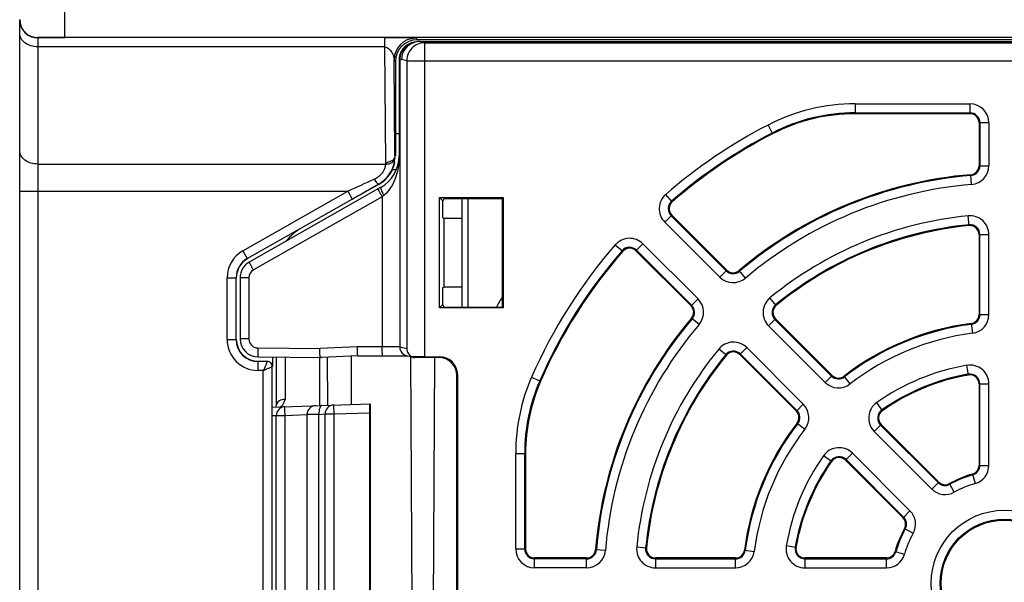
# Model space of a CAD drawing. Header units: millimetres. Extents: x 0 to 1132, y 0 to 772.
# Tile 6 of 39: x 91 to 146, y 309 to 340. Entities that reach past the tile are written whole.
import ezdxf

# ---------------------------------------------------------------- set-up
doc = ezdxf.new("R2010")
doc.units = ezdxf.units.MM
doc.header["$LTSCALE"] = 60.775
doc.layers.add('03_ALL_AXES', color=7, linetype='CONTINUOUS')
doc.layers.add('07_ALL_FEATURES', color=7, linetype='CONTINUOUS')

msp = doc.modelspace()

# ---------------------------------------------------------------- linework, layer by layer
at = {"layer": '03_ALL_AXES', "linetype": 'Continuous'}
msp.add_line((107.251, 317.837), (107.251, 299.258), dxfattribs=at)
at = {"layer": '07_ALL_FEATURES', "linetype": 'Continuous'}
for p, q in [((93.851, 338.724), (93.851, 343.698)), ((91.351, 277.398), (91.351, 339.701)), ((92.351, 338.711), (92.351, 283.082)), ((93.851, 338.701), (92.351, 338.701)), ((197.851, 338.724), (93.851, 338.724)), ((111.562, 338.202), (111.562, 338.701)), ((113.249, 338.468), (113.145, 338.442)), ((113.273, 338.676), (113.351, 338.598)), ((178.351, 338.598), (113.351, 338.598)), ((113.771, 338.428), (113.491, 338.498)), ((113.492, 338.498), (178.211, 338.498)), ((111.562, 338.202), (92.351, 338.202)), ((111.625, 331.801), (111.562, 338.202)), ((113.771, 338.428), (177.932, 338.428)), ((113.771, 321.041), (113.771, 338.428)), ((112.073, 337.476), (112.152, 337.396)), ((112.125, 332.176), (112.073, 337.476)), ((112.152, 337.396), (112.152, 332.161)), ((112.351, 337.469), (112.351, 337.468)), ((112.351, 337.468), (112.351, 332.161)), ((112.362, 337.47), (112.384, 337.47)), ((112.362, 337.47), (112.362, 332.161)), ((112.492, 337.497), (112.384, 337.47)), ((112.384, 337.47), (112.384, 321.581)), ((112.771, 337.428), (112.492, 337.497)), ((112.771, 337.428), (178.931, 337.428)), ((112.771, 337.428), (112.771, 321.484)), ((137.605, 335.043), (143.951, 335.043)), ((137.605, 335.043), (137.605, 334.498)), ((143.951, 335.043), (143.951, 334.498)), ((137.605, 334.545), (143.951, 334.545)), ((143.951, 334.498), (137.605, 334.498)), ((132.774, 333.871), (133.024, 333.386)), ((144.997, 333.998), (144.451, 333.998)), ((144.451, 333.998), (144.451, 331.62)), ((144.499, 333.998), (144.499, 331.62)), ((144.997, 333.998), (144.997, 331.62)), ((112.351, 333.387), (112.152, 333.387)), ((112.152, 332.161), (112.125, 332.176)), ((112.362, 332.161), (112.351, 332.161)), ((92.351, 331.711), (111.623, 331.711)), ((112.199, 331.398), (111.954, 331.398)), ((144.451, 331.62), (144.997, 331.62)), ((144.037, 330.577), (143.992, 331.121)), ((111.339, 330.423), (104.057, 326.285)), ((111.241, 330.596), (109.769, 329.759)), ((110.963, 330.46), (111.082, 330.528)), ((111.082, 330.528), (111.222, 330.607)), ((111.241, 330.596), (111.222, 330.607)), ((91.351, 330.21), (109.513, 330.21)), ((103.703, 326.909), (109.513, 330.21)), ((103.95, 326.474), (109.76, 329.775)), ((111.419, 329.903), (104.287, 325.85)), ((109.513, 330.21), (109.76, 329.775)), ((111.519, 329.988), (111.419, 329.903)), ((111.419, 329.903), (111.419, 321.594)), ((114.781, 329.668), (114.596, 329.852)), ((114.596, 329.852), (118.106, 329.852)), ((114.596, 323.743), (114.596, 329.852)), ((114.851, 329.809), (114.781, 329.668)), ((114.851, 329.809), (118.062, 329.809)), ((115.851, 323.786), (115.851, 329.809)), ((116.151, 329.809), (116.151, 323.786)), ((118.062, 329.809), (118.106, 329.852)), ((118.062, 329.809), (118.062, 323.786)), ((118.106, 329.852), (118.106, 323.743)), ((127.467, 329.617), (127.109, 330.029)), ((114.781, 328.727), (114.781, 329.668)), ((114.851, 328.692), (114.781, 328.727)), ((115.851, 328.692), (114.851, 328.692)), ((114.851, 324.903), (114.851, 328.692)), ((127.056, 328.501), (127.442, 328.886)), ((130.458, 325.804), (127.409, 328.853)), ((130.491, 325.837), (127.442, 328.886)), ((143.902, 328.302), (143.849, 328.845)), ((130.106, 325.451), (127.056, 328.501)), ((144.451, 327.804), (144.997, 327.804)), ((144.451, 327.804), (144.451, 323.377)), ((144.499, 323.377), (144.499, 327.804)), ((144.997, 323.377), (144.997, 327.804)), ((124.32, 327.24), (124.732, 326.881)), ((125.848, 327.292), (125.462, 326.907)), ((125.848, 327.292), (128.897, 324.243)), ((103.703, 326.909), (103.95, 326.474)), ((125.462, 326.907), (128.511, 323.857)), ((125.496, 326.94), (128.545, 323.891)), ((102.834, 325.416), (103.334, 325.416)), ((102.834, 321.998), (102.834, 325.416)), ((103.334, 321.998), (103.334, 325.416)), ((104.034, 325.416), (103.551, 325.416)), ((103.551, 325.416), (103.551, 322.028)), ((104.034, 325.416), (104.034, 322.028)), ((130.106, 325.451), (130.491, 325.837)), ((131.521, 325.393), (131.168, 325.809)), ((114.781, 324.868), (114.851, 324.903)), ((114.781, 323.927), (114.781, 324.868)), ((115.851, 324.903), (114.851, 324.903)), ((133.226, 323.879), (132.879, 324.301)), ((114.596, 323.743), (114.781, 323.927)), ((118.106, 323.743), (114.596, 323.743)), ((114.851, 323.786), (114.781, 323.927)), ((114.851, 323.786), (118.062, 323.786)), ((118.062, 323.786), (118.106, 323.743)), ((128.511, 323.857), (128.897, 324.243)), ((144.451, 323.377), (144.997, 323.377)), ((128.955, 322.827), (128.539, 323.18)), ((133.189, 323.139), (132.803, 322.754)), ((132.803, 322.754), (135.934, 319.623)), ((133.156, 323.106), (136.286, 319.975)), ((136.32, 320.009), (133.189, 323.139)), ((144.015, 322.881), (144.084, 322.339)), ((102.834, 321.998), (103.334, 321.998)), ((104.034, 322.028), (103.551, 322.028)), ((110.039, 321.594), (107.961, 321.498)), ((111.419, 321.594), (110.039, 321.594)), ((112.771, 321.484), (112.384, 321.581)), ((104.529, 321.528), (107.961, 321.498)), ((104.542, 321.028), (108.067, 320.997)), ((105.342, 321.021), (105.342, 320.498)), ((105.551, 321.019), (105.551, 318.376)), ((110.068, 321.094), (108.064, 321.002)), ((108.412, 318.36), (108.398, 321.017)), ((109.704, 321.077), (109.69, 318.405)), ((110.068, 321.094), (111.576, 321.094)), ((111.576, 321.094), (111.775, 321.093)), ((111.775, 321.093), (111.96, 321.093)), ((111.96, 321.093), (112.131, 321.092)), ((112.131, 321.092), (112.284, 321.091)), ((112.284, 321.091), (112.419, 321.09)), ((112.419, 321.09), (112.536, 321.089)), ((112.536, 321.089), (112.634, 321.088)), ((112.634, 321.088), (112.713, 321.087)), ((112.713, 321.087), (112.773, 321.086)), ((113.058, 321.022), (112.762, 321.096)), ((112.773, 321.086), (112.803, 321.085)), ((112.803, 321.085), (112.808, 321.085)), ((113.129, 296.087), (112.998, 321.037)), ((113.771, 321.041), (114.595, 321.041)), ((114.595, 321.041), (114.551, 320.998)), ((130.469, 321.123), (130.047, 321.469)), ((131.595, 321.545), (131.209, 321.16)), ((131.209, 321.16), (134.34, 318.029)), ((134.374, 318.062), (131.243, 321.193)), ((134.726, 318.415), (131.595, 321.545)), ((105.051, 320.78), (104.551, 320.78)), ((104.551, 320.28), (104.551, 320.78)), ((105.334, 296.598), (105.334, 320.498)), ((114.551, 320.998), (113.218, 320.998)), ((114.304, 320.998), (114.173, 296.098)), ((143.866, 320.028), (143.774, 320.566)), ((104.834, 320.28), (104.551, 320.28)), ((104.834, 296.815), (104.834, 320.28)), ((115.595, 320.041), (115.551, 319.998)), ((115.551, 297.097), (115.551, 319.998)), ((115.595, 297.054), (115.595, 320.041)), ((135.934, 319.623), (136.32, 320.009)), ((137.313, 319.535), (136.979, 319.967)), ((119.684, 319.906), (120.185, 319.688)), ((144.451, 319.535), (144.997, 319.535)), ((144.451, 319.535), (144.451, 315.027)), ((144.499, 315.027), (144.499, 319.535)), ((144.997, 315.027), (144.997, 319.535)), ((105.351, 318.253), (110.751, 318.442)), ((105.543, 318.341), (105.522, 318.263)), ((105.557, 318.401), (105.543, 318.341)), ((108.751, 317.872), (108.734, 318.371)), ((110.751, 318.442), (110.751, 298.653)), ((134.34, 318.029), (134.726, 318.415)), ((139.101, 318.054), (138.787, 318.5)), ((105.551, 317.777), (105.351, 317.763)), ((106.042, 317.777), (105.551, 317.777)), ((105.551, 299.318), (105.551, 317.777)), ((107.252, 317.819), (106.042, 317.777)), ((106.042, 299.318), (106.042, 317.777)), ((107.918, 317.848), (107.251, 317.837)), ((107.918, 317.848), (108.251, 317.872)), ((107.918, 299.247), (107.918, 317.848)), ((108.251, 317.872), (108.751, 317.872)), ((108.251, 299.224), (108.251, 317.872)), ((108.751, 317.872), (110.708, 317.94)), ((108.751, 299.224), (108.751, 317.872)), ((110.708, 317.94), (110.708, 299.155)), ((134.382, 317.369), (134.814, 317.035)), ((139.036, 317.292), (138.65, 316.906)), ((139.003, 317.259), (142.191, 314.071)), ((142.224, 314.104), (139.036, 317.292)), ((138.65, 316.906), (141.838, 313.718)), ((118.806, 315.691), (119.351, 315.691)), ((118.806, 310.398), (118.806, 315.691)), ((119.304, 310.398), (119.304, 315.691)), ((119.351, 315.691), (119.351, 310.398)), ((136.294, 315.247), (135.849, 315.562)), ((137.442, 315.698), (137.056, 315.312)), ((140.63, 312.51), (137.442, 315.698)), ((137.056, 315.312), (140.244, 312.124)), ((140.278, 312.158), (137.09, 315.346)), ((144.451, 315.027), (144.997, 315.027)), ((144.091, 314.547), (144.243, 314.023)), ((141.838, 313.718), (142.224, 314.104)), ((143.081, 313.541), (142.819, 314.02)), ((140.244, 312.124), (140.63, 312.51)), ((140.329, 311.53), (140.807, 311.268)), ((118.806, 310.398), (119.351, 310.398)), ((123.771, 310.312), (123.227, 310.357)), ((126.047, 310.447), (125.504, 310.5)), ((131.468, 310.334), (132.009, 310.265)), ((134.321, 310.482), (133.783, 310.575)), ((139.802, 310.258), (140.326, 310.105)), ((122.729, 309.898), (119.851, 309.898)), ((119.851, 309.352), (119.851, 309.898)), ((122.729, 309.85), (119.851, 309.85)), ((122.729, 309.352), (122.729, 309.898)), ((130.972, 309.898), (126.544, 309.898)), ((126.544, 309.898), (126.544, 309.352)), ((126.544, 309.85), (130.972, 309.85)), ((130.972, 309.352), (130.972, 309.898)), ((139.322, 309.898), (134.814, 309.898)), ((134.814, 309.898), (134.814, 309.352)), ((134.814, 309.85), (139.322, 309.85)), ((139.322, 309.352), (139.322, 309.898)), ((122.729, 309.352), (119.851, 309.352)), ((126.544, 309.352), (130.972, 309.352)), ((134.814, 309.352), (139.322, 309.352))]:
    msp.add_line(p, q, dxfattribs=at)
for radius in [4.046, 3.548, 3.5]:
    msp.add_circle((145.851, 308.498), radius, dxfattribs=at)
for centre, radius, start, end in [((92.351, 339.711), 1, 180.0011, 270.0011), ((92.353, 339.702), 1.002, 180.0492, 191.2798), ((92.351, 339.701), 1, 191.2392, 270.0035), ((113.273, 337.476), 1.2, 90.0053, 179.9947), ((113.492, 337.498), 1, 104.0449, 180.0122), ((113.356, 337.463), 1.008, 101.7809, 103.067), ((113.367, 337.463), 1.007, 102.3442, 103.5092), ((113.356, 337.462), 1.009, 98.2853, 101.7795), ((113.368, 337.46), 1.011, 98.7356, 102.3405), ((113.357, 337.458), 1.013, 97.1059, 98.2855), ((113.492, 337.493), 1.005, 90.0324, 103.9997), ((113.354, 337.467), 1.003, 117.8478, 165.7618), ((113.364, 337.467), 1.002, 118.5822, 166.388), ((113.387, 337.467), 1.004, 112.192, 164.8526), ((113.368, 337.462), 1.009, 108.7504, 118.5965), ((113.356, 337.464), 1.007, 107.3325, 117.8469), ((113.389, 337.464), 1.008, 104.0202, 112.2376), ((113.368, 337.461), 1.01, 106.0147, 108.7471), ((113.356, 337.464), 1.007, 103.0674, 107.3219), ((113.367, 337.463), 1.008, 103.5099, 106.0142), ((113.348, 337.468), 0.997, 177.9705, 180.0009), ((113.355, 337.468), 1.004, 165.7943, 177.9564), ((113.363, 337.469), 1.001, 166.4363, 179.8958), ((113.386, 337.469), 1.002, 164.9438, 179.9397), ((137.605, 324.498), 10.546, 90, 117.266), ((143.951, 333.998), 1.046, 0, 90), ((137.605, 324.498), 10.048, 90, 117.266), ((137.605, 324.498), 10, 90, 117.266), ((143.951, 333.998), 0.548, 0, 90), ((143.951, 333.998), 0.5, 0, 90), ((145.851, 308.498), 28.546, 117.266, 131.0382), ((145.851, 308.498), 28.048, 117.266, 131.0382), ((145.851, 308.498), 28, 117.266, 131.0382), ((110.351, 332.161), 2, 299.6045, 0), ((110.334, 332.162), 1.791, 348.6039, 354.0577), ((110.334, 332.162), 1.791, 354.0586, 356.479), ((110.311, 332.163), 1.815, 356.4814, 0.4097), ((108.623, 332.161), 3.739, 355.1029, 0.0014), ((110.311, 331.788), 1.314, 356.6446, 0.5681), ((111.622, 332.463), 0.662, 270.264, 278.7125), ((110.339, 332.161), 1.787, 326.3471, 342.248), ((110.335, 332.162), 1.79, 342.2454, 348.5991), ((108.701, 332.155), 3.661, 351.8932, 355.0988), ((143.951, 331.62), 0.5, 274.6976, 0), ((143.951, 331.62), 0.548, 274.6976, 0), ((143.951, 331.62), 1.046, 274.6976, 0), ((110.333, 332.167), 1.796, 299.6811, 311.2789), ((110.331, 332.167), 1.796, 311.3242, 326.3229), ((145.851, 308.498), 22.7, 94.6976, 130.3024), ((145.851, 308.498), 22.652, 94.6976, 130.3024), ((145.851, 308.498), 22.154, 94.6976, 130.3024), ((127.796, 329.24), 1.046, 131.0382, 225), ((127.796, 329.24), 0.548, 131.0382, 225), ((127.796, 329.24), 0.5, 131.0382, 225), ((145.851, 308.498), 20.446, 95.6205, 129.3795), ((143.951, 327.804), 1.046, 0, 95.6205), ((108.551, 325.388), 3.209, 119.6045, 140.0909), ((145.851, 308.498), 19.948, 95.6205, 129.3795), ((145.851, 308.498), 19.9, 95.6205, 129.3795), ((143.951, 327.804), 0.548, 0, 95.6205), ((143.951, 327.804), 0.5, 0, 95.6205), ((125.109, 326.553), 1.046, 45, 138.9618), ((145.851, 308.498), 28.546, 138.9618, 156.4435), ((125.109, 326.553), 0.548, 45, 138.9618), ((125.109, 326.553), 0.5, 45, 138.9618), ((104.551, 325.416), 1.717, 119.6045, 180), ((104.551, 325.416), 1.217, 119.6045, 180), ((104.551, 325.416), 1.209, 119.6045, 180), ((145.851, 308.498), 28.048, 138.9618, 156.4435), ((145.851, 308.498), 28, 138.9618, 156.4435), ((104.551, 325.416), 1, 119.6045, 180), ((104.534, 325.416), 0.5, 119.6105, 179.9939), ((130.845, 326.191), 1.046, 225, 310.3024), ((130.845, 326.191), 0.548, 225, 310.3024), ((130.845, 326.191), 0.5, 225, 310.3024), ((145.851, 308.498), 32, 150.3106, 151.4421), ((133.543, 323.493), 1.046, 129.3795, 225), ((128.158, 323.504), 0.5, 319.6976, 45), ((128.158, 323.504), 0.548, 319.6976, 45), ((128.158, 323.504), 1.046, 319.6976, 45), ((133.543, 323.493), 0.548, 129.3795, 225), ((133.543, 323.493), 0.5, 129.3795, 225), ((143.951, 323.377), 0.5, 277.277, 0), ((143.951, 323.377), 0.548, 277.277, 0), ((143.951, 323.377), 1.046, 277.277, 0), ((145.851, 308.498), 22.7, 139.6976, 175.3024), ((145.851, 308.498), 22.652, 139.6976, 175.3024), ((145.851, 308.498), 22.154, 139.6976, 175.3024), ((145.851, 308.498), 14.5, 97.277, 127.723), ((145.851, 308.498), 14.452, 97.277, 127.723), ((145.851, 308.498), 13.954, 97.277, 127.723), ((104.551, 321.998), 1.717, 180, 270), ((104.551, 321.998), 1.217, 180, 270), ((104.551, 321.998), 1.209, 180, 270), ((104.551, 322.028), 1, 180, 269.5), ((104.534, 322.028), 0.5, 180.0115, 269.4885), ((112.884, 321.581), 0.5, 179.9731, 236.2361), ((130.856, 320.806), 1.046, 45, 140.6205), ((112.884, 321.583), 0.502, 236.3109, 255.9293), ((145.851, 308.498), 20.446, 140.6205, 174.3795), ((145.851, 308.498), 19.948, 140.6205, 174.3795), ((145.851, 308.498), 19.9, 140.6205, 174.3795), ((130.856, 320.806), 0.548, 45, 140.6205), ((130.856, 320.806), 0.5, 45, 140.6205), ((105.051, 320.498), 0.291, 0, 90), ((105.051, 320.498), 0.282, 359.9801, 90.0199), ((145.851, 308.498), 12.246, 99.7671, 125.2329), ((143.951, 319.535), 1.046, 0, 99.7671), ((136.674, 320.362), 0.548, 225, 307.723), ((136.674, 320.362), 0.5, 225, 307.723), ((145.851, 308.498), 11.748, 99.7671, 125.2329), ((145.851, 308.498), 11.7, 99.7671, 125.2329), ((143.951, 319.535), 0.548, 0, 99.7671), ((143.951, 319.535), 0.5, 0, 99.7671), ((129.351, 315.691), 10.546, 156.4435, 180), ((129.351, 315.691), 10.048, 156.4435, 180), ((129.351, 315.691), 10, 156.4435, 180), ((136.674, 320.362), 1.046, 225, 307.723), ((107.751, 317.837), 0.5, 92, 179.9999), ((108.751, 317.872), 0.5, 92, 180), ((133.987, 317.675), 1.046, 322.277, 45), ((139.39, 317.646), 1.046, 125.2329, 225), ((106.051, 317.777), 0.5, 92, 180), ((133.987, 317.675), 0.5, 322.277, 45), ((133.987, 317.675), 0.548, 322.277, 45), ((139.39, 317.646), 0.548, 125.2329, 225), ((139.39, 317.646), 0.5, 125.2329, 225), ((145.851, 308.498), 14.5, 142.277, 172.723), ((145.851, 308.498), 14.452, 142.277, 172.723), ((145.851, 308.498), 13.954, 142.277, 172.723), ((145.851, 308.498), 12.246, 144.7671, 170.2329), ((136.703, 314.959), 1.046, 45, 144.7671), ((145.851, 308.498), 11.748, 144.7671, 170.2329), ((145.851, 308.498), 11.7, 144.7671, 170.2329), ((136.703, 314.959), 0.548, 45, 144.7671), ((136.703, 314.959), 0.5, 45, 144.7671), ((143.951, 315.027), 0.5, 286.2251, 0), ((143.951, 315.027), 0.548, 286.2251, 0), ((143.951, 315.027), 1.046, 286.2251, 0), ((145.851, 308.498), 6.3, 106.2251, 118.7749), ((145.851, 308.498), 6.252, 106.2251, 118.7749), ((142.578, 314.458), 0.548, 225, 298.7749), ((142.578, 314.458), 0.5, 225, 298.7749), ((145.851, 308.498), 5.754, 106.2251, 118.7749), ((142.578, 314.458), 1.046, 225, 298.7749), ((139.891, 311.771), 1.046, 331.2251, 45), ((139.891, 311.771), 0.5, 331.2251, 45), ((139.891, 311.771), 0.548, 331.2251, 45), ((145.851, 308.498), 6.3, 151.2251, 163.7749), ((145.851, 308.498), 6.252, 151.2251, 163.7749), ((145.851, 308.498), 5.754, 151.2251, 163.7749), ((119.851, 310.398), 1.046, 180, 270), ((119.851, 310.398), 0.548, 180, 270), ((119.851, 310.398), 0.5, 180, 270), ((122.729, 310.398), 0.5, 270, 355.3024), ((122.729, 310.398), 0.548, 270, 355.3024), ((122.729, 310.398), 1.046, 270, 355.3024), ((126.544, 310.398), 1.046, 174.3795, 270), ((126.544, 310.398), 0.548, 174.3795, 270), ((126.544, 310.398), 0.5, 174.3795, 270), ((130.972, 310.398), 0.5, 270, 352.723), ((130.972, 310.398), 0.548, 270, 352.723), ((130.972, 310.398), 1.046, 270, 352.723), ((134.814, 310.398), 1.046, 170.2329, 270), ((134.814, 310.398), 0.548, 170.2329, 270), ((134.814, 310.398), 0.5, 170.2329, 270), ((139.322, 310.398), 0.5, 270, 343.7749), ((139.322, 310.398), 0.548, 270, 343.7749), ((139.322, 310.398), 1.046, 270, 343.7749)]:
    msp.add_arc(centre, radius, start, end, dxfattribs=at)
for centre, major_axis, ratio, start_param, end_param in [((113.353, 337.396), (1.149, -0.348), 0.999945, 8.147997, 9.718717), ((110.352, 332.161), (1.8, 0.024), 0.999948, 5.215827, 6.09154), ((114.595, 320.041), (0.707, 0.707), 0.999695, -0.785246, 0.785246), ((114.551, 319.997), (0.707, 0.707), 0.999695, -0.785246, 0.785246), ((110.716, 317.94), (0, 0.5), 0.017444, 0.000609, 1.571406)]:
    msp.add_ellipse(centre, major_axis=major_axis, ratio=ratio, start_param=start_param, end_param=end_param, dxfattribs=at)
for points, knots in [([(92.351, 338.202), (92.222, 338.202), (91.971, 338.238), (91.642, 338.397), (91.41, 338.643), (91.351, 338.854), (91.351, 338.953)], [0, 0, 0, 0, 0.281808, 0.546143, 0.783584, 1, 1, 1, 1]), ([(93.851, 338.724), (93.66, 338.724), (93.382, 338.724), (93.029, 338.722), (92.804, 338.721), (92.62, 338.718), (92.494, 338.717), (92.421, 338.714), (92.383, 338.715), (92.367, 338.711), (92.351, 338.714), (92.351, 338.711)], [0, 0, 0, 0, 0.382656, 0.555482, 0.706954, 0.831337, 0.923745, 0.956831, 0.980681, 0.995112, 1, 1, 1, 1]), ([(113.273, 338.676), (113.206, 338.728), (113.064, 338.684), (112.902, 338.696), (112.707, 338.695), (112.413, 338.699), (112.009, 338.7), (111.716, 338.701), (111.562, 338.701)], [0, 0, 0, 0, 0.147806, 0.213199, 0.291715, 0.487518, 0.729441, 1, 1, 1, 1]), ([(111.562, 338.202), (111.67, 338.2), (111.836, 338.066), (111.974, 337.863), (112.059, 337.671), (112.072, 337.54), (112.073, 337.476)], [0, 0, 0, 0, 0.342967, 0.588981, 0.795505, 1, 1, 1, 1]), ([(113.771, 338.428), (113.641, 338.428), (113.378, 338.376), (113.046, 338.153), (112.824, 337.821), (112.771, 337.558), (112.771, 337.428)], [0, 0, 0, 0, 0.249961, 0.499918, 0.74993, 1, 1, 1, 1]), ([(112.362, 337.47), (112.36, 337.47), (112.356, 337.47), (112.353, 337.469), (112.351, 337.469)], [0, 0, 0, 0, 0.672508, 1, 1, 1, 1]), ([(92.351, 331.711), (92.222, 331.711), (91.971, 331.747), (91.642, 331.906), (91.41, 332.152), (91.351, 332.363), (91.351, 332.462)], [0, 0, 0, 0, 0.281808, 0.546143, 0.783584, 1, 1, 1, 1]), ([(111.966, 331.805), (111.988, 331.82), (112.065, 331.882), (112.116, 331.98), (112.122, 332.052)], [0, 0, 0, 0, 0.271589, 1, 1, 1, 1]), ([(112.125, 332.176), (112.125, 332.152), (112.111, 332.049), (112.041, 331.959), (111.978, 331.912)], [0, 0, 0, 0, 0.237559, 1, 1, 1, 1]), ([(110.975, 330.876), (111.158, 330.959), (111.467, 331.187), (111.611, 331.547), (111.623, 331.711)], [0, 0, 0, 0, 0.549735, 1, 1, 1, 1]), ([(112.325, 331.639), (112.304, 331.487), (112.179, 330.884), (111.873, 330.29), (111.519, 329.988)], [0, 0, 0, 0, 0.247151, 1, 1, 1, 1]), ([(111.623, 331.711), (111.654, 331.71), (111.774, 331.716), (111.893, 331.755), (111.966, 331.805)], [0, 0, 0, 0, 0.260987, 1, 1, 1, 1]), ([(110.975, 330.876), (111.021, 330.803), (111.089, 330.708), (111.169, 330.625), (111.21, 330.602), (111.222, 330.607)], [0, 0, 0, 0, 0.691333, 0.899068, 1, 1, 1, 1]), ([(111.419, 329.903), (111.388, 329.958), (111.344, 330.037), (111.288, 330.139), (111.253, 330.204), (111.226, 330.256), (111.203, 330.299), (111.197, 330.32), (111.187, 330.336), (111.19, 330.338)], [0, 0, 0, 0, 0.383406, 0.556116, 0.707156, 0.830983, 0.923138, 0.979947, 1, 1, 1, 1]), ([(111.519, 329.988), (111.49, 330.041), (111.437, 330.139), (111.376, 330.269), (111.342, 330.359), (111.333, 330.403), (111.335, 330.42), (111.339, 330.423)], [0, 0, 0, 0, 0.379913, 0.697981, 0.911342, 0.97048, 1, 1, 1, 1]), ([(104.287, 325.85), (104.256, 325.905), (104.211, 325.985), (104.156, 326.086), (104.12, 326.151), (104.094, 326.204), (104.071, 326.246), (104.065, 326.267), (104.054, 326.283), (104.057, 326.285)], [0, 0, 0, 0, 0.383406, 0.556116, 0.707156, 0.830983, 0.923138, 0.979947, 1, 1, 1, 1]), ([(110.068, 321.094), (110.069, 321.094), (110.066, 321.099), (110.066, 321.105), (110.062, 321.117), (110.059, 321.142), (110.055, 321.184), (110.052, 321.245), (110.048, 321.32), (110.043, 321.438), (110.04, 321.53), (110.039, 321.594)], [0, 0, 0, 0, 0.004955, 0.019703, 0.043852, 0.077093, 0.169641, 0.293834, 0.445154, 0.617901, 1, 1, 1, 1]), ([(112.384, 321.581), (112.376, 321.584), (112.348, 321.583), (112.291, 321.587), (112.201, 321.588), (112.083, 321.59), (111.941, 321.592), (111.717, 321.593), (111.541, 321.594), (111.419, 321.594)], [0, 0, 0, 0, 0.025054, 0.085525, 0.179316, 0.303178, 0.452776, 0.622804, 1, 1, 1, 1]), ([(111.437, 321.094), (111.433, 321.094), (111.434, 321.113), (111.428, 321.135), (111.427, 321.184), (111.424, 321.244), (111.422, 321.32), (111.42, 321.437), (111.419, 321.53), (111.419, 321.594)], [0, 0, 0, 0, 0.020424, 0.077551, 0.170068, 0.294218, 0.445447, 0.618089, 1, 1, 1, 1]), ([(104.529, 321.528), (104.529, 321.464), (104.529, 321.372), (104.53, 321.254), (104.531, 321.179), (104.534, 321.119), (104.534, 321.07), (104.54, 321.048), (104.539, 321.028), (104.542, 321.028)], [0, 0, 0, 0, 0.38197, 0.554619, 0.70585, 0.829995, 0.922496, 0.979606, 1, 1, 1, 1]), ([(106.047, 321.015), (106.048, 321.015), (106.047, 321.007), (106.049, 320.999), (106.049, 320.979), (106.05, 320.954), (106.05, 320.921), (106.051, 320.863), (106.052, 320.775), (106.053, 320.652), (106.053, 320.507), (106.053, 320.343), (106.053, 320.098), (106.052, 319.773), (106.05, 319.383), (106.047, 319.016), (106.045, 318.782), (106.043, 318.675)], [0, 0, 0, 0, 0.001633, 0.006406, 0.01431, 0.025316, 0.03937, 0.056382, 0.098919, 0.152011, 0.21451, 0.285051, 0.362111, 0.528958, 0.700631, 0.862282, 1, 1, 1, 1]), ([(108.062, 320.997), (108.048, 320.998), (108.025, 320.999), (107.996, 321.001), (107.975, 321.013), (107.978, 321.032), (107.981, 321.051), (107.978, 321.076), (107.975, 321.105), (107.972, 321.151), (107.97, 321.217), (107.965, 321.338), (107.962, 321.433), (107.961, 321.498)], [0, 0, 0, 0, 0.070268, 0.124414, 0.153726, 0.18063, 0.216206, 0.259441, 0.310347, 0.368147, 0.502261, 0.656537, 1, 1, 1, 1]), ([(112.771, 321.484), (112.776, 321.398), (112.832, 321.214), (112.975, 321.081), (113.062, 321.036)], [0, 0, 0, 0, 0.469573, 1, 1, 1, 1]), ([(113.771, 321.041), (113.706, 321.041), (113.469, 321.041), (113.233, 321.039), (113.062, 321.036)], [0, 0, 0, 0, 0.276002, 1, 1, 1, 1]), ([(113.062, 321.036), (113.064, 321.033), (113.08, 321.018), (113.101, 321.011), (113.119, 321.007)], [0, 0, 0, 0, 0.161304, 1, 1, 1, 1]), ([(113.119, 321.007), (113.122, 321.006), (113.154, 320.999), (113.186, 320.998), (113.215, 320.998)], [0, 0, 0, 0, 0.119013, 1, 1, 1, 1]), ([(105.051, 320.78), (105.049, 320.765), (105.021, 320.714), (104.984, 320.606), (104.915, 320.454), (104.864, 320.34), (104.834, 320.28)], [0, 0, 0, 0, 0.083834, 0.309871, 0.632168, 1, 1, 1, 1]), ([(104.834, 320.28), (104.894, 320.31), (105.008, 320.361), (105.16, 320.431), (105.268, 320.466), (105.318, 320.497), (105.334, 320.498)], [0, 0, 0, 0, 0.367868, 0.690199, 0.9162, 1, 1, 1, 1]), ([(107.954, 320.998), (107.951, 320.998), (107.954, 320.985), (107.95, 320.971), (107.951, 320.936), (107.949, 320.894), (107.948, 320.838), (107.947, 320.742), (107.945, 320.597), (107.944, 320.398), (107.943, 320.171), (107.942, 319.925), (107.942, 319.669), (107.942, 319.414), (107.943, 319.168), (107.944, 318.942), (107.945, 318.744), (107.947, 318.6), (107.948, 318.504), (107.949, 318.448), (107.951, 318.406), (107.95, 318.372), (107.954, 318.358), (107.952, 318.344), (107.954, 318.344)], [0, 0, 0, 0, 0.002452, 0.009672, 0.021614, 0.038186, 0.059206, 0.084472, 0.146768, 0.222666, 0.309241, 0.403144, 0.500721, 0.598226, 0.691932, 0.778246, 0.853867, 0.915913, 0.941078, 0.962009, 0.978496, 0.990391, 0.997572, 1, 1, 1, 1]), ([(106.043, 318.675), (105.986, 318.677), (105.875, 318.668), (105.725, 318.615), (105.609, 318.525), (105.566, 318.442), (105.557, 318.401)], [0, 0, 0, 0, 0.285688, 0.551288, 0.787751, 1, 1, 1, 1]), ([(105.794, 318.276), (105.808, 318.281), (105.873, 318.317), (105.917, 318.382), (105.945, 318.433)], [0, 0, 0, 0, 0.200718, 1, 1, 1, 1]), ([(105.945, 318.433), (105.955, 318.45), (105.994, 318.528), (106.024, 318.61), (106.043, 318.675)], [0, 0, 0, 0, 0.220128, 1, 1, 1, 1]), ([(108.067, 318.348), (108.043, 318.347), (107.987, 318.298), (107.948, 318.186), (107.919, 318.03), (107.916, 317.912), (107.918, 317.848)], [0, 0, 0, 0, 0.134374, 0.352927, 0.652971, 1, 1, 1, 1]), ([(106.042, 317.777), (106.04, 317.841), (106.037, 317.933), (106.034, 318.051), (106.033, 318.126), (106.032, 318.187), (106.031, 318.229), (106.032, 318.254), (106.032, 318.266), (106.033, 318.272), (106.033, 318.277), (106.034, 318.277)], [0, 0, 0, 0, 0.382447, 0.555306, 0.706717, 0.830959, 0.923441, 0.956488, 0.980349, 0.994864, 1, 1, 1, 1])]:
    msp.add_open_spline(points, degree=3, knots=knots, dxfattribs=at)
for points in [[(111.978, 331.912), (111.954, 331.894), (111.929, 331.878), (111.902, 331.865)], [(111.902, 331.865), (111.846, 331.837), (111.785, 331.818), (111.723, 331.809)], [(109.513, 330.21), (110, 330.432), (110.488, 330.654), (110.975, 330.876)], [(109.76, 329.775), (110.161, 330.003), (110.562, 330.232), (110.963, 330.46)], [(105.752, 318.267), (105.766, 318.268), (105.78, 318.271), (105.794, 318.276)]]:
    msp.add_open_spline(points, degree=3, dxfattribs=at)

doc.saveas('drawing.dxf')
